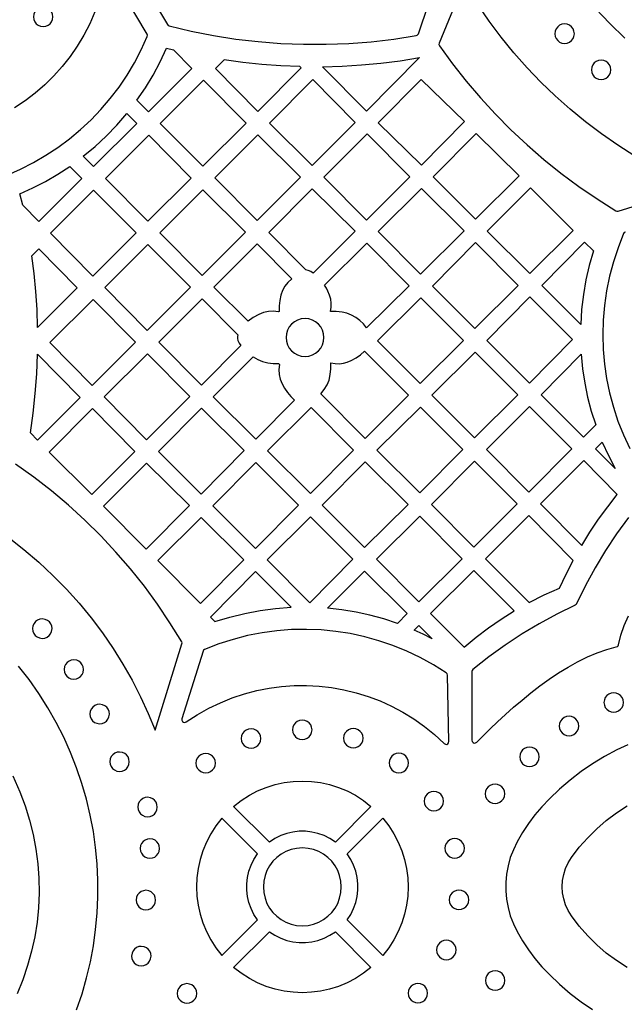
# Model space of a CAD drawing. Header units: millimetres. Extents: x -1176 to 822, y -1617 to -119.
# Tile 28 of 113: x -322 to -218, y -1217 to -1047. Entities that reach past the tile are written whole.
import ezdxf

# ---------------------------------------------------------------- set-up
doc = ezdxf.new("R2010")
doc.units = ezdxf.units.MM
doc.layers.add('pattern', color=5, linetype='Continuous')

msp = doc.modelspace()

# ---------------------------------------------------------------- linework, layer by layer
at = {"layer": 'pattern'}
for points in [[(-303.48, -1035.81), (-296.57, -1047.42), (-296.44, -1047.56), (-296.27, -1047.64), (-292.45, -1048.55), (-288.6, -1049.31), (-284.73, -1049.92), (-280.85, -1050.37), (-276.95, -1050.68), (-273.04, -1050.83), (-269.13, -1050.83), (-265.22, -1050.68), (-261.31, -1050.38), (-257.41, -1049.93), (-253.53, -1049.32), (-253.36, -1049.26), (-253.24, -1049.16), (-253.16, -1049), (-249.6, -1038.5)], [(-324.29, -1073.43), (-321.98, -1072.42), (-319.74, -1071.28), (-317.58, -1070.02), (-315.5, -1068.65), (-313.5, -1067.16), (-311.59, -1065.57), (-309.78, -1063.88), (-308.06, -1062.08), (-306.45, -1060.2), (-304.94, -1058.22), (-303.54, -1056.15), (-302.26, -1054.01), (-301.09, -1051.79), (-300.05, -1049.49), (-300.01, -1049.27), (-300.08, -1049.05), (-306.32, -1038.58)], [(-245.62, -1041.09), (-249.57, -1050.62), (-249.61, -1050.86), (-249.52, -1051.08), (-247.26, -1054.18), (-244.89, -1057.19), (-242.42, -1060.1), (-239.83, -1062.91), (-237.15, -1065.63), (-234.36, -1068.23), (-231.47, -1070.74), (-228.5, -1073.13), (-225.42, -1075.41), (-222.27, -1077.57), (-219.02, -1079.61), (-218.83, -1079.68), (-218.63, -1079.66), (-206.56, -1075.92)], [(-309.1, -1045.23), (-310, -1047.27), (-311.02, -1049.24), (-312.16, -1051.13), (-313.41, -1052.93), (-314.76, -1054.66), (-316.23, -1056.29), (-317.79, -1057.82), (-319.45, -1059.26), (-321.19, -1060.58), (-323.02, -1061.8)], [(-215.72, -1070.15), (-218.64, -1068.29), (-221.48, -1066.32), (-224.24, -1064.24), (-226.91, -1062.06), (-229.49, -1059.76), (-231.98, -1057.37), (-234.37, -1054.88), (-236.66, -1052.29), (-238.85, -1049.61), (-240.93, -1046.83), (-242.9, -1043.97)], [(-222.55, -1044.63), (-220.05, -1047.24), (-217.46, -1049.75)], [(-217.37, -1083.31), (-217.56, -1083.4), (-217.67, -1083.57), (-218.63, -1086), (-219.44, -1088.45), (-220.11, -1090.94), (-220.62, -1093.45), (-220.98, -1095.98), (-221.2, -1098.52), (-221.27, -1101.06), (-221.19, -1103.59), (-220.97, -1106.12), (-220.61, -1108.63), (-220.09, -1111.12), (-219.44, -1113.58), (-218.64, -1116.01), (-217.7, -1118.39), (-216.61, -1120.72)], [(-324.51, -1135.74), (-321.4, -1138.2), (-318.83, -1140.4), (-316.38, -1142.68), (-314.05, -1145.05), (-311.84, -1147.5), (-309.76, -1150.03), (-307.8, -1152.63), (-305.96, -1155.3), (-304.25, -1158.03), (-302.67, -1160.81), (-301.21, -1163.65), (-299.88, -1166.53), (-298.69, -1169.43), (-294.05, -1154.52), (-294.02, -1154.32), (-294.09, -1154.13), (-296.13, -1150.85), (-298.28, -1147.65), (-300.56, -1144.55), (-302.96, -1141.54), (-305.48, -1138.64), (-308.11, -1135.83), (-310.84, -1133.13), (-313.69, -1130.54), (-316.64, -1128.06), (-319.68, -1125.7), (-322.83, -1123.46)], [(-216.85, -1132.66), (-218.89, -1135.48), (-220.8, -1138.38), (-222.59, -1141.35), (-224.26, -1144.41), (-225.81, -1147.57), (-225.9, -1147.71), (-226.04, -1147.8), (-229.2, -1149.35), (-232.26, -1151.02), (-235.24, -1152.8), (-238.13, -1154.72), (-240.96, -1156.76), (-243.72, -1158.94), (-243.85, -1159.1), (-243.89, -1159.31), (-243.89, -1171.19), (-243.84, -1171.42), (-243.69, -1171.58), (-243.49, -1171.66), (-243.27, -1171.65), (-243.07, -1171.52), (-241.95, -1170.39), (-240.75, -1169.21), (-239.47, -1167.99), (-238.12, -1166.74), (-236.71, -1165.48), (-235.24, -1164.23), (-233.72, -1163), (-232.16, -1161.79), (-230.56, -1160.64), (-228.93, -1159.54), (-227.28, -1158.52), (-225.62, -1157.59), (-223.94, -1156.77), (-222.27, -1156.06), (-220.59, -1155.48), (-218.93, -1155.05), (-218.75, -1154.98), (-218.63, -1154.86), (-218.56, -1154.68), (-218.13, -1153.02), (-217.55, -1151.35), (-216.84, -1149.67)], [(-312.27, -1217.77), (-311.34, -1215.05), (-310.55, -1212.29), (-309.89, -1209.51), (-309.37, -1206.71), (-308.98, -1203.9), (-308.72, -1201.07), (-308.59, -1198.24), (-308.59, -1195.4), (-308.72, -1192.57), (-308.99, -1189.75), (-309.38, -1186.94), (-309.91, -1184.15), (-310.57, -1181.38), (-311.35, -1178.64), (-312.27, -1175.94), (-313.31, -1173.27), (-314.49, -1170.65), (-315.79, -1168.08), (-317.23, -1165.56), (-318.79, -1163.1), (-320.48, -1160.7), (-322.3, -1158.38)], [(-216.94, -1171.97), (-218.82, -1172.85), (-220.97, -1174.01), (-223.03, -1175.26), (-225, -1176.61), (-226.91, -1178.07), (-228.74, -1179.63), (-230.51, -1181.31), (-231.81, -1182.67), (-233.01, -1184.09), (-234.12, -1185.57), (-235.14, -1187.13), (-236.09, -1188.75), (-236.74, -1190.1), (-237.26, -1191.48), (-237.65, -1192.89), (-237.91, -1194.33), (-238.04, -1195.78), (-238.04, -1197.23), (-237.91, -1198.68), (-237.65, -1200.12), (-237.26, -1201.53), (-236.74, -1202.91), (-236.09, -1204.26), (-235.14, -1205.89), (-234.12, -1207.44), (-233.01, -1208.92), (-231.81, -1210.34), (-230.51, -1211.7), (-228.74, -1213.38), (-226.91, -1214.95), (-225, -1216.4), (-223.03, -1217.75)], [(-323.3, -1177.32), (-322.07, -1180.12), (-321.17, -1182.54), (-320.41, -1185), (-319.79, -1187.48), (-319.32, -1189.99), (-318.99, -1192.52), (-318.81, -1195.05), (-318.77, -1197.59), (-318.87, -1200.13), (-319.12, -1202.66), (-319.52, -1205.18), (-320.05, -1207.67), (-320.74, -1210.14), (-321.56, -1212.58), (-322.57, -1215.05)], [(-217.07, -1210.49), (-218.91, -1209.29), (-220.66, -1207.98), (-222.32, -1206.54), (-223.88, -1204.98), (-225.34, -1203.32), (-226.68, -1201.55), (-227.26, -1200.61), (-227.71, -1199.63), (-228.03, -1198.61), (-228.22, -1197.56), (-228.28, -1196.51), (-228.22, -1195.45), (-228.03, -1194.4), (-227.71, -1193.38), (-227.26, -1192.4), (-226.68, -1191.47), (-225.34, -1189.69), (-223.88, -1188.03), (-222.32, -1186.47), (-220.66, -1185.04), (-218.91, -1183.72), (-217.07, -1182.52)]]:
    msp.add_lwpolyline(points, dxfattribs=at)
for points in [[(-319.75, -1046.08), (-319.69, -1046.53), (-319.52, -1046.93), (-319.25, -1047.27), (-318.91, -1047.54), (-318.51, -1047.71), (-318.06, -1047.77), (-317.61, -1047.71), (-317.21, -1047.54), (-316.87, -1047.27), (-316.61, -1046.93), (-316.44, -1046.53), (-316.38, -1046.08), (-316.44, -1045.63), (-316.61, -1045.23), (-316.87, -1044.89), (-317.21, -1044.63), (-317.61, -1044.46), (-318.06, -1044.4), (-318.51, -1044.46), (-318.91, -1044.63), (-319.25, -1044.89), (-319.52, -1045.23), (-319.69, -1045.63)], [(-229.56, -1049), (-229.5, -1049.45), (-229.33, -1049.85), (-229.07, -1050.19), (-228.73, -1050.45), (-228.33, -1050.62), (-227.88, -1050.68), (-227.43, -1050.62), (-227.03, -1050.45), (-226.69, -1050.19), (-226.42, -1049.85), (-226.25, -1049.45), (-226.19, -1049), (-226.25, -1048.55), (-226.42, -1048.15), (-226.69, -1047.81), (-227.03, -1047.54), (-227.43, -1047.37), (-227.88, -1047.31), (-228.33, -1047.37), (-228.73, -1047.54), (-229.07, -1047.81), (-229.33, -1048.15), (-229.5, -1048.55)], [(-296.72, -1051.5), (-295.49, -1051.81), (-292.34, -1054.99), (-299.86, -1062.5), (-301.84, -1060.5), (-300.37, -1058.35), (-299.04, -1056.14), (-297.82, -1053.86)], [(-273.66, -1054.67), (-276.95, -1054.54), (-280.24, -1054.3), (-283.51, -1053.96), (-286.78, -1053.51), (-288.28, -1055.01), (-280.95, -1062.42), (-273.43, -1054.9)], [(-252.97, -1053.13), (-262.12, -1062.37), (-269.72, -1054.7), (-266.35, -1054.6), (-262.99, -1054.39), (-259.64, -1054.08), (-256.31, -1053.66)], [(-223.25, -1055.24), (-223.19, -1055.68), (-223.02, -1056.09), (-222.75, -1056.43), (-222.41, -1056.69), (-222.01, -1056.86), (-221.56, -1056.92), (-221.11, -1056.86), (-220.71, -1056.69), (-220.37, -1056.43), (-220.11, -1056.09), (-219.94, -1055.68), (-219.88, -1055.24), (-219.94, -1054.79), (-220.11, -1054.39), (-220.37, -1054.04), (-220.71, -1053.78), (-221.11, -1053.61), (-221.56, -1053.55), (-222.01, -1053.61), (-222.41, -1053.78), (-222.75, -1054.04), (-223.02, -1054.39), (-223.19, -1054.79)], [(-290.31, -1057.04), (-297.83, -1064.55), (-290.42, -1071.89), (-282.97, -1064.45)], [(-271.41, -1056.93), (-278.93, -1064.45), (-271.52, -1071.79), (-264.07, -1064.35)], [(-252.66, -1056.89), (-245.21, -1064.19), (-252.65, -1071.71), (-260.09, -1064.41)], [(-303.59, -1062.79), (-301.86, -1064.5), (-309.34, -1071.98), (-311.13, -1070.2), (-309.09, -1068.5), (-307.16, -1066.71), (-305.33, -1064.8)], [(-299.81, -1066.54), (-307.29, -1074.01), (-299.95, -1081.42), (-292.48, -1073.95)], [(-273.54, -1073.81), (-280.95, -1066.47), (-288.39, -1073.91), (-281.05, -1081.32)], [(-262.01, -1066.33), (-269.49, -1073.81), (-262.15, -1081.22), (-254.67, -1073.74)], [(-243.26, -1081.07), (-235.76, -1073.58), (-243.15, -1066.27), (-250.61, -1073.73)], [(-313.47, -1071.93), (-311.39, -1074.03), (-318.83, -1081.46), (-321.6, -1078.66), (-322.07, -1076.68), (-319.82, -1075.66), (-317.64, -1074.53), (-315.53, -1073.29)], [(-309.45, -1090.92), (-301.95, -1083.41), (-309.35, -1076.07), (-316.8, -1083.51)], [(-283.04, -1083.31), (-290.45, -1075.97), (-297.89, -1083.41), (-290.55, -1090.82)], [(-271.35, -1090.42), (-271.77, -1090.14), (-272.22, -1089.93), (-272.62, -1089.84), (-279.04, -1083.36), (-271.51, -1075.83), (-264.1, -1083.16)], [(-252.78, -1090.59), (-245.27, -1083.08), (-252.65, -1075.77), (-260.09, -1083.21)], [(-233.88, -1090.49), (-226.42, -1083.03), (-233.76, -1075.63), (-241.25, -1083.12)], [(-319.02, -1099.8), (-319.12, -1096.68), (-319.32, -1093.58), (-319.62, -1090.49), (-320, -1087.39), (-318.82, -1086.22), (-312.16, -1092.94)], [(-307.39, -1092.91), (-300.06, -1100.32), (-292.55, -1092.81), (-299.96, -1085.47)], [(-280.78, -1097.57), (-281.72, -1098.09), (-282.58, -1098.73), (-288.52, -1092.84), (-281.03, -1085.34), (-275.06, -1091.36), (-275.72, -1092), (-276.24, -1092.68), (-276.65, -1093.42), (-276.95, -1094.22), (-277.15, -1095.12), (-277.26, -1096.06), (-277.26, -1097.01), (-277.36, -1097.1), (-278.26, -1097), (-279.11, -1097.04), (-279.94, -1097.23)], [(-268.37, -1097.04), (-268.26, -1096.3), (-268.24, -1095.59), (-268.33, -1094.9), (-268.52, -1094.21), (-268.81, -1093.52), (-269.08, -1093), (-269.39, -1092.5), (-262.08, -1085.2), (-254.77, -1092.57), (-262.13, -1099.86), (-262.66, -1099.17), (-263.28, -1098.57), (-263.97, -1098.07), (-264.72, -1097.66), (-265.52, -1097.35), (-266.36, -1097.15), (-267.36, -1097.04)], [(-243.28, -1085.11), (-250.74, -1092.64), (-243.4, -1099.97), (-235.9, -1092.55)], [(-222.89, -1086.56), (-223.61, -1089.07), (-224.19, -1091.58), (-224.63, -1094.12), (-224.93, -1096.68), (-225.09, -1099.28), (-231.84, -1092.54), (-224.41, -1085.05)], [(-245.37, -1102.05), (-252.74, -1094.68), (-260.23, -1102.1), (-252.86, -1109.47)], [(-233.96, -1109.41), (-226.52, -1101.9), (-233.9, -1094.52), (-241.34, -1102.03)], [(-309.56, -1109.82), (-302.08, -1102.34), (-309.42, -1094.93), (-316.89, -1102.41)], [(-284.39, -1101.04), (-284.47, -1101.38), (-284.46, -1101.71), (-284.37, -1102.04), (-284.15, -1102.51), (-283.88, -1102.94), (-290.7, -1109.76), (-298.04, -1102.35), (-290.53, -1094.84)], [(-276.05, -1101.53), (-275.98, -1102.19), (-275.79, -1102.8), (-275.49, -1103.36), (-275.09, -1103.84), (-274.6, -1104.24), (-274.05, -1104.55), (-273.43, -1104.74), (-272.77, -1104.8), (-272.11, -1104.74), (-271.5, -1104.55), (-270.94, -1104.24), (-270.46, -1103.84), (-270.06, -1103.36), (-269.76, -1102.8), (-269.57, -1102.19), (-269.5, -1101.53), (-269.57, -1100.87), (-269.76, -1100.25), (-270.06, -1099.7), (-270.46, -1099.21), (-270.94, -1098.81), (-271.5, -1098.51), (-272.11, -1098.32), (-272.77, -1098.25), (-273.43, -1098.32), (-274.05, -1098.51), (-274.6, -1098.81), (-275.09, -1099.21), (-275.49, -1099.7), (-275.79, -1100.25), (-275.98, -1100.87)], [(-319.03, -1104.41), (-311.63, -1111.89), (-319.01, -1119.27), (-320.25, -1118.02), (-319.78, -1114.63), (-319.42, -1111.24), (-319.17, -1107.83)], [(-300.02, -1104.33), (-307.5, -1111.81), (-300.16, -1119.21), (-292.68, -1111.74)], [(-281.76, -1104.87), (-280.95, -1105.35), (-280.1, -1105.69), (-279.18, -1105.9), (-278.28, -1106.01), (-277.37, -1106.02), (-277.21, -1106.18), (-277.3, -1107.06), (-277.26, -1107.9), (-277.07, -1108.71), (-276.73, -1109.54), (-276.3, -1110.32), (-275.81, -1111.05), (-275.25, -1111.72), (-274.61, -1112.34), (-281.29, -1119.09), (-288.67, -1111.78)], [(-262.48, -1103.9), (-254.85, -1111.53), (-262.36, -1118.97), (-270.05, -1111.28), (-269.43, -1110.53), (-268.96, -1109.74), (-268.62, -1108.88), (-268.4, -1107.94), (-268.29, -1106.94), (-268.28, -1105.93), (-267.54, -1106.04), (-266.83, -1106.06), (-266.14, -1105.97), (-265.46, -1105.78), (-264.76, -1105.49), (-263.95, -1105.04), (-263.19, -1104.51)], [(-235.97, -1111.45), (-243.36, -1104.06), (-250.81, -1111.52), (-243.46, -1118.87)], [(-222.49, -1116.66), (-224.6, -1118.77), (-231.94, -1111.43), (-225, -1104.43), (-224.76, -1106.94), (-224.38, -1109.41), (-223.89, -1111.84), (-223.26, -1114.26)], [(-245.48, -1120.89), (-252.82, -1113.56), (-260.33, -1121), (-252.92, -1128.41)], [(-233.96, -1113.46), (-241.41, -1120.91), (-234.06, -1128.26), (-226.61, -1120.81)], [(-309.52, -1113.83), (-317.04, -1121.34), (-309.63, -1128.68), (-302.18, -1121.24)], [(-298.12, -1121.22), (-290.72, -1128.61), (-283.27, -1121.09), (-290.66, -1113.76)], [(-279.23, -1121.1), (-271.82, -1128.51), (-264.38, -1121), (-271.72, -1113.66)], [(-219.14, -1124.19), (-222.54, -1120.79), (-221.36, -1119.61), (-220.31, -1121.93)], [(-300.22, -1138.11), (-292.77, -1130.58), (-300.16, -1123.26), (-307.62, -1130.72)], [(-281.32, -1138.01), (-273.88, -1130.5), (-281.26, -1123.12), (-288.7, -1130.64)], [(-262.46, -1137.87), (-254.95, -1130.43), (-262.36, -1123.02), (-269.8, -1130.53)], [(-250.9, -1130.43), (-243.56, -1137.76), (-236.09, -1130.29), (-243.46, -1122.92)], [(-224.91, -1137.49), (-223.49, -1135.2), (-222, -1132.97), (-220.42, -1130.79), (-218.76, -1128.67), (-224.56, -1122.81), (-232.04, -1130.29)], [(-290.83, -1147.51), (-283.38, -1140), (-290.72, -1132.66), (-298.24, -1140.1)], [(-264.49, -1139.89), (-271.83, -1132.55), (-279.34, -1140), (-271.93, -1147.4)], [(-253.07, -1147.26), (-245.59, -1139.78), (-252.92, -1132.45), (-260.43, -1139.89)], [(-226.38, -1140.07), (-234.07, -1132.31), (-241.58, -1139.83), (-233.99, -1147.34), (-231.4, -1146.04), (-228.76, -1144.86), (-227.61, -1142.44)], [(-288.34, -1150.67), (-285.75, -1149.87), (-283.16, -1149.23), (-280.54, -1148.74), (-277.88, -1148.39), (-275.18, -1148.19), (-281.36, -1142.02), (-289.14, -1149.87)], [(-256.78, -1150.97), (-259.15, -1150.19), (-261.54, -1149.53), (-263.95, -1149), (-266.39, -1148.6), (-268.87, -1148.32), (-262.46, -1141.91), (-255.09, -1149.28)], [(-236.57, -1148.8), (-243.57, -1141.81), (-251.04, -1149.28), (-245.26, -1155.08), (-243.19, -1153.37), (-241.05, -1151.75), (-238.85, -1150.23)], [(-319.89, -1151.88), (-319.83, -1152.32), (-319.67, -1152.71), (-319.42, -1153.05), (-319.09, -1153.31), (-318.71, -1153.49), (-318.21, -1153.57), (-317.77, -1153.51), (-317.37, -1153.35), (-317.04, -1153.09), (-316.77, -1152.77), (-316.59, -1152.38), (-316.52, -1151.88), (-316.58, -1151.44), (-316.74, -1151.05), (-316.99, -1150.71), (-317.32, -1150.45), (-317.71, -1150.27), (-318.21, -1150.19), (-318.64, -1150.25), (-319.04, -1150.41), (-319.37, -1150.67), (-319.64, -1150.99), (-319.82, -1151.38)], [(-293.31, -1168.01), (-291.4, -1166.76), (-289.43, -1165.65), (-287.41, -1164.68), (-285.35, -1163.84), (-283.26, -1163.14), (-281.13, -1162.58), (-278.99, -1162.15), (-276.83, -1161.87), (-274.66, -1161.71), (-272.49, -1161.69), (-270.32, -1161.81), (-268.17, -1162.05), (-266.03, -1162.44), (-263.92, -1162.95), (-261.84, -1163.59), (-259.8, -1164.37), (-257.8, -1165.28), (-255.85, -1166.32), (-253.96, -1167.48), (-252.13, -1168.78), (-250.37, -1170.21), (-248.69, -1171.76), (-248.49, -1171.88), (-248.27, -1171.89), (-248.07, -1171.8), (-247.93, -1171.64), (-247.87, -1171.4), (-248.14, -1159.93), (-248.2, -1159.7), (-248.36, -1159.54), (-250.57, -1158.14), (-252.84, -1156.88), (-255.18, -1155.76), (-257.56, -1154.79), (-259.98, -1153.96), (-262.45, -1153.28), (-264.94, -1152.74), (-267.46, -1152.35), (-270, -1152.1), (-272.54, -1152), (-275.1, -1152.05), (-277.64, -1152.24), (-280.19, -1152.59), (-282.71, -1153.08), (-285.21, -1153.73), (-287.69, -1154.52), (-290.13, -1155.47), (-290.3, -1155.58), (-290.4, -1155.77), (-294.05, -1167.48), (-294.06, -1167.72), (-293.96, -1167.93), (-293.77, -1168.06), (-293.55, -1168.1)], [(-250.76, -1153.62), (-252.31, -1152.85), (-253.88, -1152.12), (-253.07, -1151.31)], [(-314.44, -1158.95), (-314.38, -1159.38), (-314.22, -1159.78), (-313.96, -1160.12), (-313.64, -1160.38), (-313.25, -1160.56), (-312.75, -1160.63), (-312.31, -1160.57), (-311.92, -1160.41), (-311.58, -1160.16), (-311.32, -1159.83), (-311.14, -1159.45), (-311.07, -1158.95), (-311.12, -1158.51), (-311.29, -1158.12), (-311.54, -1157.78), (-311.86, -1157.51), (-312.25, -1157.34), (-312.75, -1157.26), (-313.19, -1157.32), (-313.58, -1157.48), (-313.92, -1157.73), (-314.18, -1158.06), (-314.36, -1158.45)], [(-221.06, -1164.64), (-221, -1165.09), (-220.83, -1165.49), (-220.57, -1165.83), (-220.23, -1166.1), (-219.82, -1166.27), (-219.38, -1166.33), (-218.93, -1166.27), (-218.53, -1166.1), (-218.18, -1165.83), (-217.92, -1165.49), (-217.75, -1165.09), (-217.69, -1164.64), (-217.75, -1164.19), (-217.92, -1163.79), (-218.18, -1163.45), (-218.53, -1163.19), (-218.93, -1163.02), (-219.38, -1162.96), (-219.82, -1163.02), (-220.23, -1163.19), (-220.57, -1163.45), (-220.83, -1163.79), (-221, -1164.19)], [(-309.97, -1166.64), (-309.91, -1167.08), (-309.75, -1167.48), (-309.5, -1167.81), (-309.17, -1168.08), (-308.79, -1168.25), (-308.29, -1168.33), (-307.85, -1168.27), (-307.45, -1168.11), (-307.12, -1167.86), (-306.85, -1167.53), (-306.68, -1167.14), (-306.6, -1166.64), (-306.66, -1166.21), (-306.82, -1165.81), (-307.07, -1165.47), (-307.4, -1165.21), (-307.79, -1165.03), (-308.29, -1164.96), (-308.72, -1165.02), (-309.12, -1165.18), (-309.46, -1165.43), (-309.72, -1165.76), (-309.9, -1166.14)], [(-274.93, -1169.36), (-274.87, -1169.81), (-274.7, -1170.21), (-274.44, -1170.56), (-274.1, -1170.82), (-273.7, -1170.99), (-273.25, -1171.05), (-272.8, -1170.99), (-272.4, -1170.82), (-272.06, -1170.56), (-271.79, -1170.21), (-271.62, -1169.81), (-271.56, -1169.36), (-271.62, -1168.92), (-271.79, -1168.51), (-272.06, -1168.17), (-272.4, -1167.91), (-272.8, -1167.74), (-273.25, -1167.68), (-273.7, -1167.74), (-274.1, -1167.91), (-274.44, -1168.17), (-274.7, -1168.51), (-274.87, -1168.92)], [(-228.79, -1168.72), (-228.73, -1169.17), (-228.56, -1169.57), (-228.3, -1169.91), (-227.96, -1170.17), (-227.56, -1170.34), (-227.11, -1170.4), (-226.66, -1170.34), (-226.26, -1170.17), (-225.92, -1169.91), (-225.65, -1169.57), (-225.48, -1169.17), (-225.42, -1168.72), (-225.48, -1168.27), (-225.65, -1167.87), (-225.92, -1167.53), (-226.26, -1167.26), (-226.66, -1167.09), (-227.11, -1167.03), (-227.56, -1167.09), (-227.96, -1167.26), (-228.3, -1167.53), (-228.56, -1167.87), (-228.73, -1168.27)], [(-283.79, -1170.87), (-283.73, -1171.32), (-283.56, -1171.72), (-283.29, -1172.06), (-282.95, -1172.32), (-282.55, -1172.49), (-282.1, -1172.55), (-281.65, -1172.49), (-281.25, -1172.32), (-280.91, -1172.06), (-280.65, -1171.72), (-280.48, -1171.32), (-280.42, -1170.87), (-280.48, -1170.42), (-280.65, -1170.02), (-280.91, -1169.68), (-281.25, -1169.41), (-281.65, -1169.24), (-282.1, -1169.18), (-282.55, -1169.24), (-282.95, -1169.41), (-283.29, -1169.68), (-283.56, -1170.02), (-283.73, -1170.42)], [(-266.1, -1170.83), (-266.04, -1171.28), (-265.87, -1171.68), (-265.6, -1172.02), (-265.26, -1172.28), (-264.86, -1172.45), (-264.41, -1172.51), (-263.96, -1172.45), (-263.56, -1172.28), (-263.22, -1172.02), (-262.96, -1171.68), (-262.79, -1171.28), (-262.73, -1170.83), (-262.79, -1170.38), (-262.96, -1169.98), (-263.22, -1169.64), (-263.56, -1169.37), (-263.96, -1169.2), (-264.41, -1169.14), (-264.86, -1169.2), (-265.26, -1169.37), (-265.6, -1169.64), (-265.87, -1169.98), (-266.04, -1170.38)], [(-235.63, -1174.05), (-235.57, -1174.49), (-235.4, -1174.9), (-235.14, -1175.24), (-234.79, -1175.5), (-234.39, -1175.67), (-233.94, -1175.73), (-233.5, -1175.67), (-233.09, -1175.5), (-232.75, -1175.24), (-232.49, -1174.9), (-232.32, -1174.49), (-232.26, -1174.05), (-232.32, -1173.6), (-232.49, -1173.2), (-232.75, -1172.85), (-233.09, -1172.59), (-233.5, -1172.42), (-233.94, -1172.36), (-234.39, -1172.42), (-234.79, -1172.59), (-235.14, -1172.85), (-235.4, -1173.2), (-235.57, -1173.6)], [(-306.53, -1174.89), (-306.47, -1175.33), (-306.31, -1175.72), (-306.06, -1176.06), (-305.73, -1176.32), (-305.34, -1176.5), (-304.84, -1176.57), (-304.41, -1176.52), (-304.01, -1176.36), (-303.67, -1176.1), (-303.41, -1175.78), (-303.23, -1175.39), (-303.16, -1174.89), (-303.22, -1174.45), (-303.38, -1174.06), (-303.63, -1173.72), (-303.96, -1173.46), (-304.34, -1173.28), (-304.84, -1173.21), (-305.28, -1173.26), (-305.68, -1173.42), (-306.01, -1173.68), (-306.28, -1174), (-306.45, -1174.39)], [(-291.63, -1175.13), (-291.57, -1175.58), (-291.4, -1175.98), (-291.13, -1176.32), (-290.79, -1176.59), (-290.39, -1176.76), (-289.94, -1176.82), (-289.49, -1176.76), (-289.09, -1176.59), (-288.75, -1176.32), (-288.49, -1175.98), (-288.32, -1175.58), (-288.26, -1175.13), (-288.32, -1174.68), (-288.49, -1174.28), (-288.75, -1173.94), (-289.09, -1173.68), (-289.49, -1173.51), (-289.94, -1173.45), (-290.39, -1173.51), (-290.79, -1173.68), (-291.13, -1173.94), (-291.4, -1174.28), (-291.57, -1174.68)], [(-258.23, -1175.11), (-258.17, -1175.56), (-258, -1175.96), (-257.74, -1176.3), (-257.4, -1176.56), (-256.99, -1176.73), (-256.55, -1176.79), (-256.1, -1176.73), (-255.7, -1176.56), (-255.35, -1176.3), (-255.09, -1175.96), (-254.92, -1175.56), (-254.86, -1175.11), (-254.92, -1174.66), (-255.09, -1174.26), (-255.35, -1173.92), (-255.7, -1173.65), (-256.1, -1173.48), (-256.55, -1173.42), (-256.99, -1173.48), (-257.4, -1173.65), (-257.74, -1173.92), (-258, -1174.26), (-258.17, -1174.66)], [(-278.94, -1188.78), (-285.11, -1182.62), (-283.79, -1181.59), (-282.4, -1180.7), (-280.96, -1179.95), (-279.47, -1179.33), (-277.95, -1178.85), (-276.39, -1178.51), (-274.82, -1178.31), (-273.23, -1178.24), (-271.65, -1178.31), (-270.07, -1178.51), (-268.52, -1178.85), (-266.99, -1179.33), (-265.5, -1179.95), (-264.06, -1180.7), (-262.67, -1181.59), (-261.36, -1182.62), (-267.52, -1188.78), (-268.48, -1188.16), (-269.48, -1187.67), (-270.53, -1187.29), (-271.6, -1187.05), (-272.68, -1186.92), (-273.78, -1186.92), (-274.87, -1187.05), (-275.94, -1187.29), (-276.98, -1187.67), (-277.99, -1188.16)], [(-241.6, -1180.43), (-241.54, -1180.88), (-241.37, -1181.28), (-241.1, -1181.62), (-240.76, -1181.89), (-240.36, -1182.06), (-239.91, -1182.12), (-239.46, -1182.06), (-239.06, -1181.89), (-238.72, -1181.62), (-238.46, -1181.28), (-238.29, -1180.88), (-238.23, -1180.43), (-238.29, -1179.98), (-238.46, -1179.58), (-238.72, -1179.24), (-239.06, -1178.98), (-239.46, -1178.81), (-239.91, -1178.75), (-240.36, -1178.81), (-240.76, -1178.98), (-241.1, -1179.24), (-241.37, -1179.58), (-241.54, -1179.98)], [(-301.69, -1182.73), (-301.63, -1183.16), (-301.47, -1183.56), (-301.21, -1183.89), (-300.89, -1184.16), (-300.5, -1184.34), (-300, -1184.41), (-299.56, -1184.35), (-299.17, -1184.19), (-298.83, -1183.94), (-298.57, -1183.61), (-298.39, -1183.23), (-298.32, -1182.73), (-298.37, -1182.29), (-298.54, -1181.89), (-298.79, -1181.56), (-299.11, -1181.29), (-299.5, -1181.12), (-300, -1181.04), (-300.44, -1181.1), (-300.83, -1181.26), (-301.17, -1181.51), (-301.43, -1181.84), (-301.61, -1182.23)], [(-252.17, -1181.7), (-252.11, -1182.15), (-251.94, -1182.55), (-251.67, -1182.89), (-251.33, -1183.16), (-250.93, -1183.33), (-250.48, -1183.39), (-250.03, -1183.33), (-249.63, -1183.16), (-249.29, -1182.89), (-249.03, -1182.55), (-248.86, -1182.15), (-248.8, -1181.7), (-248.86, -1181.25), (-249.03, -1180.85), (-249.29, -1180.51), (-249.63, -1180.25), (-250.03, -1180.08), (-250.48, -1180.02), (-250.93, -1180.08), (-251.33, -1180.25), (-251.67, -1180.51), (-251.94, -1180.85), (-252.11, -1181.25)], [(-280.99, -1190.83), (-287.15, -1184.66), (-288.18, -1185.98), (-289.07, -1187.36), (-289.82, -1188.81), (-290.43, -1190.3), (-290.91, -1191.82), (-291.26, -1193.38), (-291.46, -1194.95), (-291.53, -1196.54), (-291.46, -1198.12), (-291.26, -1199.7), (-290.91, -1201.25), (-290.43, -1202.78), (-289.82, -1204.27), (-289.07, -1205.71), (-288.18, -1207.09), (-287.15, -1208.41), (-280.99, -1202.25), (-281.61, -1201.29), (-282.1, -1200.29), (-282.47, -1199.24), (-282.72, -1198.17), (-282.85, -1197.08), (-282.85, -1195.99), (-282.72, -1194.9), (-282.47, -1193.83), (-282.1, -1192.79), (-281.61, -1191.78)], [(-265.48, -1190.83), (-259.31, -1184.66), (-258.29, -1185.98), (-257.4, -1187.36), (-256.64, -1188.81), (-256.03, -1190.3), (-255.55, -1191.82), (-255.21, -1193.38), (-255, -1194.95), (-254.93, -1196.54), (-255, -1198.12), (-255.21, -1199.7), (-255.55, -1201.25), (-256.03, -1202.78), (-256.64, -1204.27), (-257.4, -1205.71), (-258.29, -1207.09), (-259.31, -1208.41), (-265.48, -1202.25), (-264.86, -1201.29), (-264.36, -1200.29), (-263.99, -1199.24), (-263.74, -1198.17), (-263.62, -1197.08), (-263.62, -1195.99), (-263.74, -1194.9), (-263.99, -1193.83), (-264.36, -1192.79), (-264.86, -1191.78)], [(-301.28, -1189.9), (-301.22, -1190.34), (-301.06, -1190.73), (-300.81, -1191.07), (-300.48, -1191.33), (-300.09, -1191.51), (-299.59, -1191.59), (-299.16, -1191.53), (-298.76, -1191.37), (-298.43, -1191.12), (-298.16, -1190.79), (-297.98, -1190.4), (-297.91, -1189.9), (-297.97, -1189.46), (-298.13, -1189.07), (-298.38, -1188.73), (-298.71, -1188.47), (-299.09, -1188.29), (-299.59, -1188.22), (-300.03, -1188.27), (-300.43, -1188.44), (-300.76, -1188.69), (-301.03, -1189.01), (-301.2, -1189.4)], [(-248.57, -1189.86), (-248.51, -1190.31), (-248.34, -1190.71), (-248.08, -1191.05), (-247.74, -1191.32), (-247.34, -1191.49), (-246.89, -1191.55), (-246.44, -1191.49), (-246.04, -1191.32), (-245.7, -1191.05), (-245.43, -1190.71), (-245.26, -1190.31), (-245.2, -1189.86), (-245.26, -1189.41), (-245.43, -1189.01), (-245.7, -1188.67), (-246.04, -1188.41), (-246.44, -1188.24), (-246.89, -1188.18), (-247.34, -1188.24), (-247.74, -1188.41), (-248.08, -1188.67), (-248.34, -1189.01), (-248.51, -1189.41)], [(-279.97, -1196.54), (-279.9, -1197.53), (-279.69, -1198.48), (-279.35, -1199.38), (-278.89, -1200.21), (-278.32, -1200.96), (-277.66, -1201.62), (-276.9, -1202.19), (-276.07, -1202.65), (-275.18, -1202.99), (-274.23, -1203.2), (-273.23, -1203.28), (-272.24, -1203.2), (-271.28, -1202.99), (-270.39, -1202.65), (-269.56, -1202.19), (-268.81, -1201.62), (-268.14, -1200.96), (-267.58, -1200.21), (-267.12, -1199.38), (-266.78, -1198.48), (-266.56, -1197.53), (-266.49, -1196.54), (-266.56, -1195.54), (-266.78, -1194.59), (-267.12, -1193.69), (-267.58, -1192.87), (-268.14, -1192.11), (-268.81, -1191.45), (-269.56, -1190.88), (-270.39, -1190.42), (-271.28, -1190.08), (-272.24, -1189.87), (-273.23, -1189.79), (-274.23, -1189.87), (-275.18, -1190.08), (-276.07, -1190.42), (-276.9, -1190.88), (-277.66, -1191.45), (-278.32, -1192.11), (-278.89, -1192.87), (-279.35, -1193.69), (-279.69, -1194.59), (-279.9, -1195.54)], [(-301.97, -1198.82), (-301.92, -1199.25), (-301.76, -1199.65), (-301.5, -1199.99), (-301.18, -1200.25), (-300.79, -1200.43), (-300.29, -1200.5), (-299.85, -1200.45), (-299.46, -1200.28), (-299.12, -1200.03), (-298.86, -1199.7), (-298.68, -1199.32), (-298.61, -1198.82), (-298.66, -1198.38), (-298.82, -1197.98), (-299.08, -1197.65), (-299.4, -1197.38), (-299.79, -1197.21), (-300.29, -1197.13), (-300.73, -1197.19), (-301.12, -1197.35), (-301.46, -1197.6), (-301.72, -1197.93), (-301.9, -1198.32)], [(-247.83, -1198.77), (-247.77, -1199.21), (-247.6, -1199.62), (-247.34, -1199.96), (-246.99, -1200.22), (-246.59, -1200.39), (-246.14, -1200.45), (-245.7, -1200.39), (-245.29, -1200.22), (-244.95, -1199.96), (-244.69, -1199.62), (-244.52, -1199.21), (-244.46, -1198.77), (-244.52, -1198.32), (-244.69, -1197.91), (-244.95, -1197.57), (-245.29, -1197.31), (-245.7, -1197.14), (-246.14, -1197.08), (-246.59, -1197.14), (-246.99, -1197.31), (-247.34, -1197.57), (-247.6, -1197.91), (-247.77, -1198.32)], [(-285.11, -1210.46), (-278.94, -1204.29), (-277.99, -1204.91), (-276.98, -1205.41), (-275.94, -1205.78), (-274.87, -1206.03), (-273.78, -1206.15), (-272.69, -1206.15), (-271.6, -1206.03), (-270.53, -1205.78), (-269.48, -1205.41), (-268.48, -1204.91), (-267.52, -1204.29), (-261.36, -1210.46), (-262.67, -1211.48), (-264.06, -1212.37), (-265.5, -1213.12), (-266.99, -1213.74), (-268.52, -1214.22), (-270.07, -1214.56), (-271.65, -1214.77), (-273.23, -1214.83), (-274.82, -1214.77), (-276.39, -1214.56), (-277.95, -1214.22), (-279.47, -1213.74), (-280.96, -1213.12), (-282.4, -1212.37), (-283.79, -1211.48)], [(-302.77, -1208.5), (-302.71, -1208.94), (-302.55, -1209.33), (-302.3, -1209.67), (-301.97, -1209.93), (-301.58, -1210.11), (-301.08, -1210.19), (-300.65, -1210.13), (-300.25, -1209.97), (-299.92, -1209.71), (-299.65, -1209.39), (-299.47, -1209), (-299.4, -1208.5), (-299.46, -1208.06), (-299.62, -1207.67), (-299.87, -1207.33), (-300.2, -1207.07), (-300.58, -1206.89), (-301.08, -1206.82), (-301.52, -1206.87), (-301.92, -1207.03), (-302.25, -1207.29), (-302.52, -1207.61), (-302.69, -1208)], [(-250.02, -1207.44), (-249.96, -1207.89), (-249.79, -1208.29), (-249.53, -1208.63), (-249.18, -1208.9), (-248.78, -1209.07), (-248.33, -1209.13), (-247.89, -1209.07), (-247.48, -1208.9), (-247.14, -1208.63), (-246.88, -1208.29), (-246.71, -1207.89), (-246.65, -1207.44), (-246.71, -1206.99), (-246.88, -1206.59), (-247.14, -1206.25), (-247.48, -1205.99), (-247.89, -1205.82), (-248.33, -1205.76), (-248.78, -1205.82), (-249.18, -1205.99), (-249.53, -1206.25), (-249.79, -1206.59), (-249.96, -1206.99)], [(-241.57, -1212.72), (-241.51, -1213.17), (-241.34, -1213.57), (-241.08, -1213.91), (-240.74, -1214.17), (-240.34, -1214.34), (-239.89, -1214.4), (-239.44, -1214.34), (-239.04, -1214.17), (-238.7, -1213.91), (-238.43, -1213.57), (-238.26, -1213.17), (-238.2, -1212.72), (-238.26, -1212.27), (-238.43, -1211.87), (-238.7, -1211.53), (-239.04, -1211.26), (-239.44, -1211.09), (-239.89, -1211.03), (-240.34, -1211.09), (-240.74, -1211.26), (-241.08, -1211.53), (-241.34, -1211.87), (-241.51, -1212.27)], [(-294.87, -1214.96), (-294.81, -1215.41), (-294.64, -1215.81), (-294.38, -1216.15), (-294.04, -1216.41), (-293.64, -1216.58), (-293.19, -1216.64), (-292.74, -1216.58), (-292.34, -1216.41), (-292, -1216.15), (-291.73, -1215.81), (-291.56, -1215.41), (-291.5, -1214.96), (-291.56, -1214.51), (-291.73, -1214.11), (-292, -1213.77), (-292.34, -1213.5), (-292.74, -1213.33), (-293.19, -1213.27), (-293.64, -1213.33), (-294.04, -1213.5), (-294.38, -1213.77), (-294.64, -1214.11), (-294.81, -1214.51)], [(-254.93, -1214.92), (-254.87, -1215.37), (-254.7, -1215.77), (-254.43, -1216.11), (-254.09, -1216.38), (-253.69, -1216.55), (-253.24, -1216.61), (-252.8, -1216.55), (-252.39, -1216.38), (-252.05, -1216.11), (-251.79, -1215.77), (-251.62, -1215.37), (-251.56, -1214.92), (-251.62, -1214.47), (-251.79, -1214.07), (-252.05, -1213.73), (-252.39, -1213.47), (-252.8, -1213.3), (-253.24, -1213.24), (-253.69, -1213.3), (-254.09, -1213.47), (-254.43, -1213.73), (-254.7, -1214.07), (-254.87, -1214.47)]]:
    msp.add_lwpolyline(points, close=True, dxfattribs=at)

doc.saveas('drawing.dxf')
